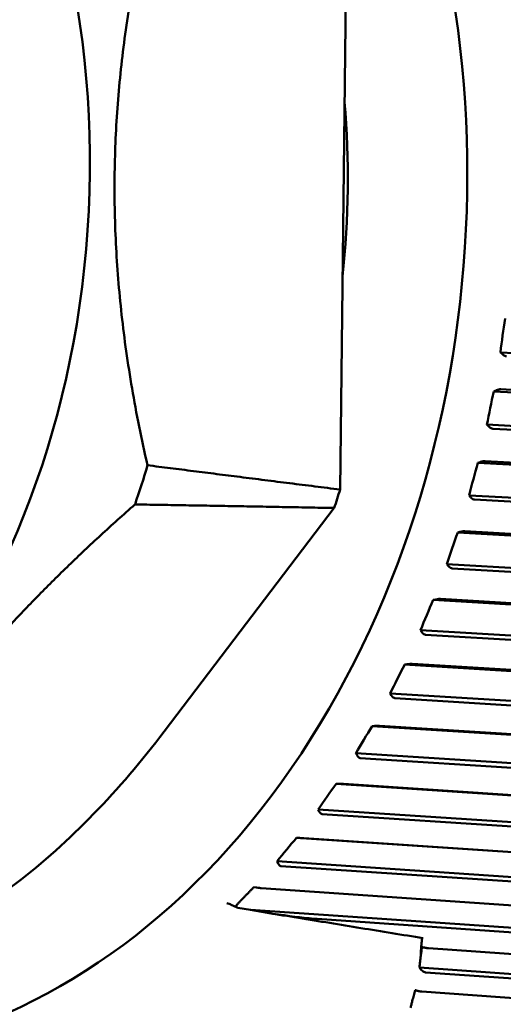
# Model space of a CAD drawing. Header units: millimetres. Extents: x 0 to 6049, y -120 to 1682.
# Tile 112 of 256: x 643 to 650, y 1378 to 1392. Entities that reach past the tile are written whole.
import ezdxf

# ---------------------------------------------------------------- set-up
doc = ezdxf.new("R2010")
doc.units = ezdxf.units.MM
doc.header["$LTSCALE"] = 2
doc.layers.add('Sichtbar (ISO)', color=7, linetype='Continuous', lineweight=50)

msp = doc.modelspace()

# ---------------------------------------------------------------- linework, layer by layer
at = {"layer": 'Sichtbar (ISO)'}
for p, q in [((647.894, 1394.441), (647.791, 1385.567)), ((661.289, 1386.998), (650.133, 1387.571)), ((650.133, 1387.571), (650.158, 1387.548)), ((650.067, 1387.015), (650.036, 1387.001)), ((661.188, 1386.404), (650.036, 1387.001)), ((661.23, 1386.439), (650.138, 1387.032)), ((661.089, 1385.918), (649.937, 1386.515)), ((649.937, 1386.515), (649.961, 1386.491)), ((650.021, 1386.456), (661.113, 1385.862)), ((649.837, 1385.968), (649.805, 1385.957)), ((660.951, 1385.337), (649.805, 1385.957)), ((660.995, 1385.366), (649.909, 1385.983)), ((660.822, 1384.862), (649.676, 1385.482)), ((649.676, 1385.482), (649.698, 1385.457)), ((649.756, 1385.42), (660.842, 1384.803)), ((645.219, 1382.031), (647.705, 1385.298)), ((649.542, 1384.948), (649.509, 1384.939)), ((660.649, 1384.296), (649.509, 1384.939)), ((660.694, 1384.321), (649.615, 1384.96)), ((660.491, 1383.836), (649.352, 1384.479)), ((649.352, 1384.479), (649.372, 1384.453)), ((649.428, 1384.414), (660.507, 1383.775)), ((649.185, 1383.962), (649.152, 1383.955)), ((660.283, 1383.29), (649.152, 1383.955)), ((660.33, 1383.309), (649.259, 1383.971)), ((660.097, 1382.847), (648.966, 1383.512)), ((648.966, 1383.512), (648.985, 1383.486)), ((649.038, 1383.446), (660.109, 1382.784)), ((648.768, 1383.015), (648.734, 1383.01)), ((659.856, 1382.324), (648.734, 1383.01)), ((659.903, 1382.338), (648.842, 1383.021)), ((659.643, 1381.903), (648.522, 1382.588)), ((648.522, 1382.588), (648.539, 1382.561)), ((648.59, 1382.52), (659.651, 1381.838)), ((648.294, 1382.115), (648.26, 1382.112)), ((659.37, 1381.406), (648.26, 1382.112)), ((659.419, 1381.415), (648.369, 1382.117)), ((659.132, 1381.008), (648.022, 1381.714)), ((648.022, 1381.714), (648.038, 1381.686)), ((648.086, 1381.645), (659.137, 1380.943)), ((647.766, 1381.267), (647.732, 1381.267)), ((658.83, 1380.542), (647.732, 1381.267)), ((658.879, 1380.546), (647.841, 1381.266)), ((658.569, 1380.171), (647.471, 1380.895)), ((647.471, 1380.895), (647.484, 1380.867)), ((647.531, 1380.825), (658.569, 1380.105)), ((647.188, 1380.478), (647.154, 1380.48)), ((658.239, 1379.738), (647.154, 1380.48)), ((658.287, 1379.736), (647.263, 1380.474)), ((657.955, 1379.395), (646.871, 1380.137)), ((646.871, 1380.137), (646.883, 1380.109)), ((646.926, 1380.067), (657.951, 1379.329)), ((646.563, 1379.753), (646.53, 1379.757)), ((657.649, 1378.992), (646.638, 1379.745)), ((646.134, 1379.524), (646.134, 1379.524)), ((646.287, 1379.461), (646.201, 1379.502)), ((646.483, 1379.427), (646.297, 1379.458)), ((657.297, 1378.687), (646.483, 1379.427)), ((647.454, 1379.295), (657.289, 1378.622)), ((656.967, 1378.317), (649.083, 1378.868)), ((656.598, 1378.052), (648.951, 1378.586)), ((649.039, 1378.514), (656.585, 1377.987)), ((656.246, 1377.718), (648.984, 1378.234))]:
    msp.add_line(p, q, dxfattribs=at)
for centre, major_axis, ratio, start_param, end_param in [((640.085, 1389.833), (0.608, 12.578), 0.75888, 2.653008, 6.770959), ((640.085, 1389.833), (0.497, 10.281), 0.75888, 4.636471, 4.884968), ((658.687, 1387.38), (-2.606, -12.578), 0.659926, 4.794294, 4.833221), ((658.504, 1386.302), (-3.952, -12.222), 0.65144, 4.864026, 4.902953), ((658.253, 1385.246), (-5.222, -11.736), 0.638594, 4.930956, 4.969883), ((636.536, 1390.004), (-0.576, -11.932), 0.75888, 1.206979, 1.258529), ((639.27, 1389.872), (0.585, 12.115), 0.75888, 4.36214, 4.385977), ((657.938, 1384.218), (-6.397, -11.139), 0.621477, 4.994206, 5.033134), ((657.56, 1383.226), (-7.464, -10.454), 0.600204, 5.053131, 5.092059), ((657.122, 1382.275), (-8.418, -9.702), 0.574922, 5.107312, 5.14624), ((656.626, 1381.374), (-9.259, -8.903), 0.545804, 5.156536, 5.195464), ((656.077, 1380.528), (-9.991, -8.073), 0.513047, 5.200753, 5.239681), ((655.478, 1379.742), (-10.621, -7.225), 0.476876, 5.240033, 5.278961), ((646.398, 1379.519), (0.124, 0.045), 0.370937, 2.495582, 3.501747), ((646.354, 1379.511), (-0.0749, -0.0427), 0.437534, 0.304195, 0.494659)]:
    msp.add_ellipse(centre, major_axis=major_axis, ratio=ratio, start_param=start_param, end_param=end_param, dxfattribs=at)
msp.add_ellipse((635.855, 1390.037), major_axis=(-0.526, -10.887), ratio=0.75888, dxfattribs=at)
for points, weights in [([(645.073, 1394.347), (644.002, 1390.182), (644.975, 1385.922)], [1.23096562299, 1.32029098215, 1.23096562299]), ([(644.975, 1385.922), (646.347, 1385.748), (647.791, 1385.567)], [1.00015667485, 1.0002702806, 1.00009573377]), ([(644.793, 1385.35), (643.007, 1383.779), (641.867, 1382.282)], [1.2314661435, 1.27927491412, 1.27927488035]), ([(647.705, 1385.298), (646.214, 1385.326), (644.793, 1385.35)], [1.00009121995, 1.00025748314, 1.0001518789]), ([(646.53, 1379.757), (646.407, 1379.634), (646.289, 1379.511)], [1.69312184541, 1.69337500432, 1.69322830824])]:
    msp.add_rational_spline(points, weights, degree=2, dxfattribs=at)
for points, knots in [([(650.221, 1387.515), (650.214, 1387.515), (650.204, 1387.518), (650.186, 1387.526), (650.174, 1387.535), (650.162, 1387.545), (650.16, 1387.546), (650.158, 1387.548)], [0.000173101, 0.000173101, 0.000173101, 0.000173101, 0.003321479, 0.003321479, 0.00724657, 0.00724657, 0.007986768, 0.007986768, 0.007986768, 0.007986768]), ([(650.067, 1387.015), (650.07, 1387.016), (650.072, 1387.017), (650.086, 1387.022), (650.101, 1387.027), (650.121, 1387.032), (650.131, 1387.033), (650.138, 1387.032)], [0.063368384, 0.063368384, 0.063368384, 0.063368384, 0.064108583, 0.064108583, 0.068033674, 0.068033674, 0.071182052, 0.071182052, 0.071182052, 0.071182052]), ([(650.021, 1386.456), (650.014, 1386.456), (650.005, 1386.459), (649.987, 1386.469), (649.975, 1386.477), (649.964, 1386.488), (649.963, 1386.49), (649.961, 1386.491)], [0.000173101, 0.000173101, 0.000173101, 0.000173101, 0.003321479, 0.003321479, 0.00724657, 0.00724657, 0.007986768, 0.007986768, 0.007986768, 0.007986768]), ([(649.837, 1385.968), (649.839, 1385.969), (649.842, 1385.97), (649.856, 1385.975), (649.871, 1385.979), (649.892, 1385.983), (649.902, 1385.984), (649.909, 1385.983)], [0.063368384, 0.063368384, 0.063368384, 0.063368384, 0.064108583, 0.064108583, 0.068033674, 0.068033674, 0.071182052, 0.071182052, 0.071182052, 0.071182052]), ([(649.756, 1385.42), (649.749, 1385.421), (649.74, 1385.424), (649.723, 1385.433), (649.712, 1385.443), (649.701, 1385.454), (649.7, 1385.456), (649.698, 1385.457)], [0.000173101, 0.000173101, 0.000173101, 0.000173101, 0.003321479, 0.003321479, 0.00724657, 0.00724657, 0.007986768, 0.007986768, 0.007986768, 0.007986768]), ([(649.542, 1384.948), (649.544, 1384.949), (649.547, 1384.95), (649.562, 1384.954), (649.577, 1384.957), (649.598, 1384.96), (649.608, 1384.961), (649.615, 1384.96)], [0.063368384, 0.063368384, 0.063368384, 0.063368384, 0.064108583, 0.064108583, 0.068033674, 0.068033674, 0.071182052, 0.071182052, 0.071182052, 0.071182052]), ([(649.428, 1384.414), (649.421, 1384.415), (649.412, 1384.418), (649.395, 1384.428), (649.385, 1384.438), (649.375, 1384.449), (649.374, 1384.451), (649.372, 1384.453)], [0.000173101, 0.000173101, 0.000173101, 0.000173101, 0.003321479, 0.003321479, 0.00724657, 0.00724657, 0.007986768, 0.007986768, 0.007986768, 0.007986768]), ([(649.185, 1383.962), (649.187, 1383.962), (649.19, 1383.963), (649.205, 1383.966), (649.22, 1383.968), (649.242, 1383.971), (649.252, 1383.971), (649.259, 1383.971)], [0.063368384, 0.063368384, 0.063368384, 0.063368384, 0.064108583, 0.064108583, 0.068033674, 0.068033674, 0.071182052, 0.071182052, 0.071182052, 0.071182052]), ([(649.038, 1383.446), (649.031, 1383.446), (649.023, 1383.449), (649.007, 1383.46), (648.997, 1383.47), (648.988, 1383.482), (648.986, 1383.484), (648.985, 1383.486)], [0.000173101, 0.000173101, 0.000173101, 0.000173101, 0.003321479, 0.003321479, 0.00724657, 0.00724657, 0.007986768, 0.007986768, 0.007986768, 0.007986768]), ([(648.768, 1383.015), (648.77, 1383.015), (648.773, 1383.016), (648.788, 1383.018), (648.804, 1383.02), (648.825, 1383.021), (648.835, 1383.021), (648.842, 1383.021)], [0.063368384, 0.063368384, 0.063368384, 0.063368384, 0.064108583, 0.064108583, 0.068033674, 0.068033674, 0.071182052, 0.071182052, 0.071182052, 0.071182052]), ([(648.59, 1382.52), (648.583, 1382.521), (648.575, 1382.524), (648.559, 1382.535), (648.55, 1382.545), (648.542, 1382.557), (648.54, 1382.559), (648.539, 1382.561)], [0.000173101, 0.000173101, 0.000173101, 0.000173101, 0.003321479, 0.003321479, 0.00724657, 0.00724657, 0.007986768, 0.007986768, 0.007986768, 0.007986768]), ([(648.294, 1382.115), (648.296, 1382.115), (648.299, 1382.115), (648.314, 1382.116), (648.33, 1382.117), (648.351, 1382.118), (648.362, 1382.118), (648.369, 1382.117)], [0.063368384, 0.063368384, 0.063368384, 0.063368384, 0.064108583, 0.064108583, 0.068033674, 0.068033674, 0.071182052, 0.071182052, 0.071182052, 0.071182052]), ([(645.219, 1382.031), (644.566, 1381.173), (643.846, 1380.42), (642.246, 1379.197), (641.377, 1378.744), (640.031, 1378.391), (639.585, 1378.327), (638.791, 1378.314), (638.443, 1378.343), (638.099, 1378.405)], [-1.805323, -1.805323, -1.805323, -1.805323, -1.44592, -1.44592, -1.07999, -1.07999, -0.903285, -0.903285, -0.764875, -0.764875, -0.764875, -0.764875]), ([(648.086, 1381.645), (648.079, 1381.646), (648.071, 1381.649), (648.056, 1381.66), (648.048, 1381.67), (648.04, 1381.682), (648.039, 1381.684), (648.038, 1381.686)], [0.000173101, 0.000173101, 0.000173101, 0.000173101, 0.003321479, 0.003321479, 0.00724657, 0.00724657, 0.007986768, 0.007986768, 0.007986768, 0.007986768]), ([(647.766, 1381.267), (647.768, 1381.267), (647.771, 1381.267), (647.786, 1381.268), (647.802, 1381.268), (647.824, 1381.267), (647.834, 1381.267), (647.841, 1381.266)], [0.063368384, 0.063368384, 0.063368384, 0.063368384, 0.064108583, 0.064108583, 0.068033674, 0.068033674, 0.071182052, 0.071182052, 0.071182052, 0.071182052]), ([(647.531, 1380.825), (647.524, 1380.826), (647.515, 1380.829), (647.501, 1380.84), (647.493, 1380.851), (647.486, 1380.863), (647.485, 1380.865), (647.484, 1380.867)], [0.000173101, 0.000173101, 0.000173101, 0.000173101, 0.003321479, 0.003321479, 0.00724657, 0.00724657, 0.007986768, 0.007986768, 0.007986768, 0.007986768]), ([(647.188, 1380.478), (647.19, 1380.478), (647.193, 1380.478), (647.208, 1380.477), (647.224, 1380.476), (647.245, 1380.475), (647.255, 1380.474), (647.263, 1380.474)], [0.063368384, 0.063368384, 0.063368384, 0.063368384, 0.064108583, 0.064108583, 0.068033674, 0.068033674, 0.071182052, 0.071182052, 0.071182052, 0.071182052]), ([(646.926, 1380.067), (646.919, 1380.068), (646.911, 1380.071), (646.898, 1380.082), (646.89, 1380.093), (646.884, 1380.105), (646.883, 1380.107), (646.883, 1380.109)], [0.000173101, 0.000173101, 0.000173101, 0.000173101, 0.003321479, 0.003321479, 0.00724657, 0.00724657, 0.007986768, 0.007986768, 0.007986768, 0.007986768]), ([(646.563, 1379.753), (646.566, 1379.752), (646.568, 1379.752), (646.584, 1379.75), (646.599, 1379.749), (646.621, 1379.747), (646.631, 1379.746), (646.638, 1379.745)], [0.063368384, 0.063368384, 0.063368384, 0.063368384, 0.064108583, 0.064108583, 0.068033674, 0.068033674, 0.071182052, 0.071182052, 0.071182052, 0.071182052]), ([(647.454, 1379.295), (647.44, 1379.296), (647.425, 1379.297), (647.313, 1379.306), (647.217, 1379.316), (646.927, 1379.352), (646.695, 1379.388), (646.483, 1379.427)], [0.0342597, 0.0342597, 0.0342597, 0.0342597, 0.0403375, 0.0403375, 0.080675, 0.080675, 0.1729968, 0.1729968, 0.1729968, 0.1729968]), ([(649.005, 1379.014), (648.853, 1379.039), (648.702, 1379.063), (648.398, 1379.113), (648.246, 1379.137), (647.943, 1379.187), (647.791, 1379.211), (647.487, 1379.261), (647.335, 1379.285), (647.031, 1379.335), (646.879, 1379.36), (646.727, 1379.385)], [1.550316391, 1.550316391, 1.550316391, 1.550316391, 1.550801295, 1.550801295, 1.551286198, 1.551286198, 1.551771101, 1.551771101, 1.552256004, 1.552256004, 1.552740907, 1.552740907, 1.552740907, 1.552740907]), ([(648.97, 1378.758), (648.974, 1378.778), (648.976, 1378.799), (648.981, 1378.841), (648.984, 1378.863), (648.987, 1378.884)], [-0.02811396, -0.02811396, -0.02811396, -0.02811396, -0.01407333, -0.01407333, -0.00000094, -0.00000094, -0.00000094, -0.00000094]), ([(648.987, 1379.008), (648.986, 1379), (648.986, 1378.993), (648.985, 1378.986), (648.983, 1378.96), (648.981, 1378.935), (648.978, 1378.91), (648.978, 1378.904), (648.977, 1378.897), (648.977, 1378.891), (648.976, 1378.886), (648.976, 1378.882), (648.976, 1378.877), (648.974, 1378.862), (648.973, 1378.848), (648.973, 1378.833), (648.972, 1378.829), (648.972, 1378.825), (648.972, 1378.82)], [0, 0, 0, 0, 0.0879988, 0.0879988, 0.0879988, 0.3959945, 0.3959945, 0.3959945, 0.4729934, 0.4729934, 0.4729934, 0.5307426, 0.5307426, 0.5307426, 0.7039902, 0.7039902, 0.7039902, 0.7555591, 0.7555591, 0.7555591, 0.7555591]), ([(648.987, 1378.884), (648.991, 1378.883), (648.995, 1378.882), (649.004, 1378.88), (649.009, 1378.879), (649.021, 1378.876), (649.028, 1378.875), (649.043, 1378.873), (649.05, 1378.871), (649.067, 1378.869), (649.076, 1378.868), (649.083, 1378.868)], [-0.01128713, -0.01128713, -0.01128713, -0.01128713, -0.00960506, -0.00960506, -0.00800445, -0.00800445, -0.00579938, -0.00579938, -0.00351157, -0.00351157, -0.000001, -0.000001, -0.000001, -0.000001]), ([(648.95, 1378.586), (648.954, 1378.614), (648.957, 1378.643), (648.964, 1378.7), (648.968, 1378.728), (648.97, 1378.758)], [-0.03831522, -0.03831522, -0.03831522, -0.03831522, -0.01938406, -0.01938406, -0.00034496, -0.00034496, -0.00034496, -0.00034496]), ([(648.972, 1378.82), (648.972, 1378.812), (648.971, 1378.804), (648.971, 1378.796), (648.971, 1378.79), (648.97, 1378.783), (648.97, 1378.777), (648.97, 1378.774), (648.97, 1378.771), (648.969, 1378.768), (648.969, 1378.765), (648.969, 1378.762), (648.97, 1378.758)], [0.7555591, 0.7555591, 0.7555591, 0.7555591, 0.8519951, 0.8519951, 0.8519951, 0.9259976, 0.9259976, 0.9259976, 0.9629988, 0.9629988, 0.9629988, 1, 1, 1, 1]), ([(649.039, 1378.514), (649.031, 1378.515), (649.023, 1378.517), (649.008, 1378.524), (649, 1378.529), (648.977, 1378.548), (648.963, 1378.566), (648.95, 1378.586)], [-0.01687651, -0.01687651, -0.01687651, -0.01687651, -0.01328039, -0.01328039, -0.00904641, -0.00904641, -0.00013473, -0.00013473, -0.00013473, -0.00013473]), ([(648.888, 1378.256), (648.882, 1378.229), (648.875, 1378.203), (648.86, 1378.149), (648.853, 1378.122), (648.846, 1378.096)], [0.00007386, 0.00007386, 0.00007386, 0.00007386, 0.01963273, 0.01963273, 0.03949822, 0.03949822, 0.03949822, 0.03949822]), ([(648.888, 1378.256), (648.893, 1378.254), (648.897, 1378.253), (648.906, 1378.25), (648.911, 1378.248), (648.923, 1378.245), (648.93, 1378.243), (648.945, 1378.24), (648.952, 1378.238), (648.968, 1378.236), (648.977, 1378.235), (648.984, 1378.234)], [-0.01119555, -0.01119555, -0.01119555, -0.01119555, -0.00963084, -0.00963084, -0.00788783, -0.00788783, -0.0056455, -0.0056455, -0.00332197, -0.00332197, -0.00000099, -0.00000099, -0.00000099, -0.00000099]), ([(648.819, 1377.994), (648.823, 1378.011), (648.828, 1378.028), (648.837, 1378.062), (648.841, 1378.079), (648.846, 1378.096)], [-0.02496007, -0.02496007, -0.02496007, -0.02496007, -0.01246575, -0.01246575, -0.00001437, -0.00001437, -0.00001437, -0.00001437])]:
    msp.add_open_spline(points, degree=3, knots=knots, dxfattribs=at)
msp.add_open_spline([(646.201, 1379.502), (646.18, 1379.512), (646.157, 1379.52), (646.134, 1379.524)], degree=3, dxfattribs=at)

doc.saveas('drawing.dxf')
